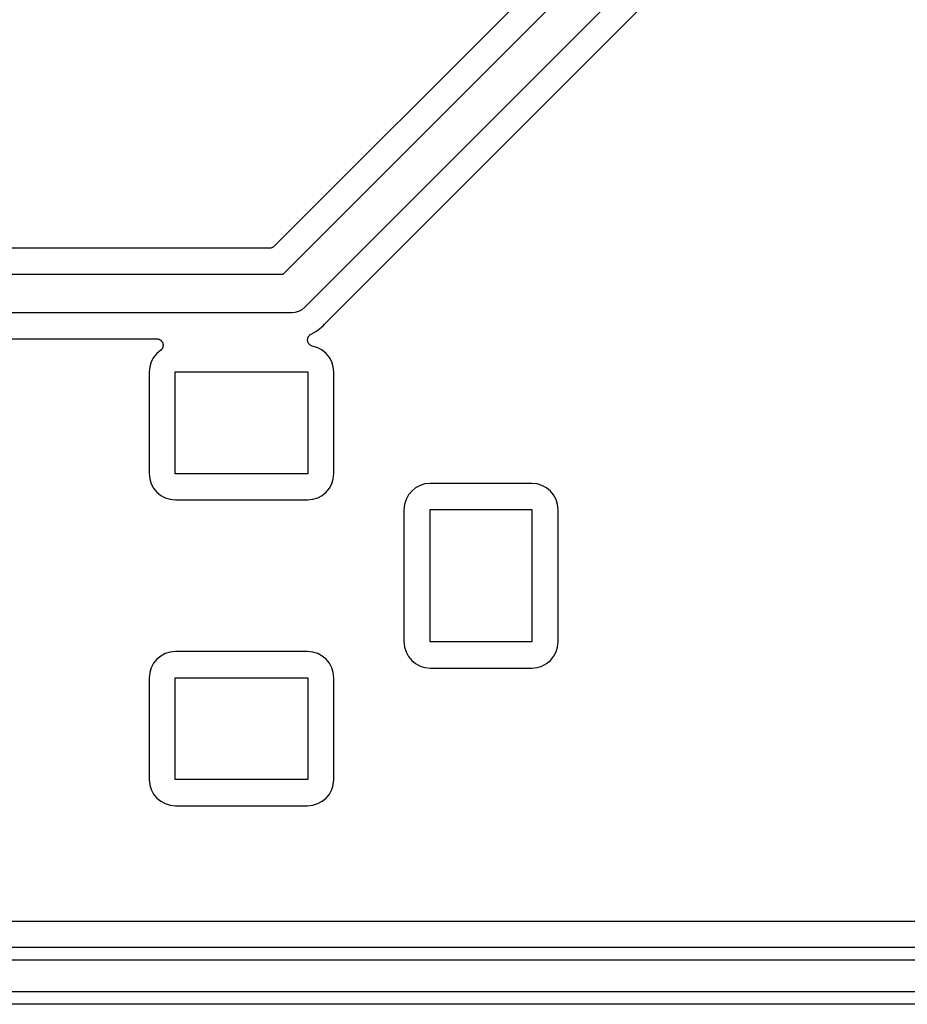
# Model space of a CAD drawing. Extents: x 2.6 to 14.5, y -8.4 to -1.4.
# Tile 26 of 43: x 10.829 to 11.514, y -8.406 to -7.646. Entities that reach past the tile are written whole.
import ezdxf

# ---------------------------------------------------------------- set-up
doc = ezdxf.new("R2010")
doc.units = 0
doc.header["$MEASUREMENT"] = 0
doc.layers.add('BLACK', color=7, linetype='CONTINUOUS')

msp = doc.modelspace()

# ---------------------------------------------------------------- linework, layer by layer
at = {"layer": 'BLACK', "linetype": 'CONTINUOUS'}
for p, q in [((11.0321, -7.842), (11.813, -7.06104)), ((11.759, -7.08676), (11.0252, -7.82054)), ((11.8342, -7.08225), (11.0494, -7.86709)), ((11.0644, -7.88036), (11.5027, -7.44203)), ((11.0217, -7.822), (9.03248, -7.822)), ((11.0222, -7.82195), (11.0217, -7.822)), ((11.0226, -7.82191), (11.0222, -7.82195)), ((11.0227, -7.82191), (11.0226, -7.82191)), ((11.0231, -7.82177), (11.0227, -7.8219)), ((11.0227, -7.8219), (11.0227, -7.82191)), ((11.0236, -7.82164), (11.0231, -7.82177)), ((11.024, -7.82141), (11.0236, -7.82162)), ((11.0236, -7.82162), (11.0236, -7.82163)), ((11.0236, -7.82163), (11.0236, -7.82164)), ((11.0244, -7.82119), (11.024, -7.82141)), ((11.0245, -7.82118), (11.0244, -7.82119)), ((11.0248, -7.82087), (11.0245, -7.82116)), ((11.0245, -7.82116), (11.0245, -7.82118)), ((11.0252, -7.82058), (11.0248, -7.82087)), ((11.0252, -7.82054), (11.0252, -7.82055)), ((11.0252, -7.82055), (11.0252, -7.82055)), ((11.0252, -7.82055), (11.0252, -7.82055)), ((11.0252, -7.82055), (11.0252, -7.82058)), ((9.03126, -7.842), (11.0321, -7.842)), ((11.0466, -7.86953), (11.044, -7.87093)), ((11.0489, -7.86766), (11.0466, -7.86953)), ((11.0494, -7.86709), (11.0489, -7.86766)), ((11.0375, -7.872), (10.0051, -7.872)), ((11.0383, -7.87207), (11.0375, -7.872)), ((11.039, -7.872), (11.0383, -7.87207)), ((11.0412, -7.87178), (11.039, -7.872)), ((11.039, -7.872), (11.039, -7.872)), ((11.044, -7.87093), (11.0412, -7.87178)), ((11.0578, -7.88624), (11.0631, -7.88187)), ((11.0631, -7.88187), (11.0641, -7.88072)), ((11.0641, -7.88067), (11.0643, -7.88052)), ((11.0641, -7.88072), (11.0641, -7.88067)), ((11.0643, -7.88052), (11.0644, -7.88036)), ((10.0656, -7.892), (10.9344, -7.892)), ((10.9344, -7.892), (10.9345, -7.892)), ((10.9345, -7.892), (10.9347, -7.89203)), ((10.9347, -7.89203), (10.935, -7.89203)), ((10.935, -7.89203), (10.9352, -7.89208)), ((10.9352, -7.89208), (10.9355, -7.89211)), ((10.9355, -7.89211), (10.9357, -7.89218)), ((10.9357, -7.89218), (10.9359, -7.89223)), ((10.9359, -7.89223), (10.9361, -7.89233)), ((10.9361, -7.89233), (10.9364, -7.8924)), ((10.9364, -7.8924), (10.9366, -7.89252)), ((10.9366, -7.89252), (10.9368, -7.89261)), ((10.9368, -7.89261), (10.937, -7.89275)), ((10.937, -7.89275), (10.9372, -7.89287)), ((10.9372, -7.89287), (10.9374, -7.89303)), ((10.9374, -7.89303), (10.9376, -7.89316)), ((10.9376, -7.89316), (10.9378, -7.89334)), ((10.9378, -7.89334), (10.938, -7.8935)), ((10.938, -7.8935), (10.9381, -7.89369)), ((10.9381, -7.89369), (10.9383, -7.89386)), ((11.051, -7.89235), (11.0511, -7.89187)), ((11.051, -7.89236), (11.051, -7.89235)), ((11.051, -7.89285), (11.051, -7.89236)), ((11.051, -7.89236), (11.051, -7.89236)), ((11.051, -7.89332), (11.051, -7.89285)), ((11.051, -7.89333), (11.051, -7.89332)), ((11.051, -7.89334), (11.051, -7.89333)), ((11.0511, -7.89382), (11.051, -7.89334)), ((11.0511, -7.89187), (11.0512, -7.89141)), ((11.0512, -7.89139), (11.0514, -7.89095)), ((11.0512, -7.8914), (11.0512, -7.89139)), ((11.0512, -7.89141), (11.0512, -7.8914)), ((11.0514, -7.89095), (11.0516, -7.89051)), ((11.0516, -7.89049), (11.0519, -7.89009)), ((11.0516, -7.8905), (11.0516, -7.89049)), ((11.0516, -7.89051), (11.0516, -7.8905)), ((11.0519, -7.89009), (11.0522, -7.8897)), ((11.0522, -7.88968), (11.0525, -7.88934)), ((11.0522, -7.88969), (11.0522, -7.88968)), ((11.0522, -7.8897), (11.0522, -7.88969)), ((11.0525, -7.88934), (11.0528, -7.88901)), ((11.0528, -7.88901), (11.0529, -7.889)), ((11.0529, -7.889), (11.0533, -7.88873)), ((11.0529, -7.889), (11.0529, -7.889)), ((11.0533, -7.88873), (11.0537, -7.88847)), ((11.0537, -7.88847), (11.0578, -7.88624)), ((10.9376, -7.90087), (10.9346, -7.90331)), ((10.9378, -7.9007), (10.9376, -7.90087)), ((10.9379, -7.90055), (10.9378, -7.9007)), ((10.9381, -7.90035), (10.9379, -7.90055)), ((10.9383, -7.90018), (10.9381, -7.90035)), ((10.9383, -7.89386), (10.9384, -7.89407)), ((10.9384, -7.89998), (10.9383, -7.90018)), ((10.9384, -7.89407), (10.9386, -7.89426)), ((10.9386, -7.8998), (10.9384, -7.89998)), ((10.9386, -7.89426), (10.9387, -7.89447)), ((10.9387, -7.89957), (10.9386, -7.8998)), ((10.9387, -7.89447), (10.9388, -7.89467)), ((10.9388, -7.89936), (10.9387, -7.89957)), ((10.9388, -7.89467), (10.9389, -7.8949)), ((10.9389, -7.89915), (10.9388, -7.89936)), ((10.9389, -7.8949), (10.9391, -7.89513)), ((10.939, -7.89894), (10.9389, -7.89915)), ((10.9391, -7.8987), (10.939, -7.89894)), ((10.9391, -7.89513), (10.9391, -7.89535)), ((10.9391, -7.89535), (10.9392, -7.89557)), ((10.9392, -7.89846), (10.9391, -7.8987)), ((10.9392, -7.89557), (10.9393, -7.89582)), ((10.9393, -7.89801), (10.9392, -7.89823)), ((10.9392, -7.89823), (10.9392, -7.89846)), ((10.9393, -7.89582), (10.9393, -7.89606)), ((10.9393, -7.89606), (10.9393, -7.8963)), ((10.9393, -7.8963), (10.9394, -7.89653)), ((10.9394, -7.89751), (10.9393, -7.89775)), ((10.9393, -7.89775), (10.9393, -7.89801)), ((10.9394, -7.89653), (10.9394, -7.89678)), ((10.9394, -7.89678), (10.9394, -7.89703)), ((10.9394, -7.89703), (10.9394, -7.89727)), ((10.9394, -7.89727), (10.9394, -7.89751)), ((11.0512, -7.89428), (11.0511, -7.89382)), ((11.0512, -7.89429), (11.0512, -7.89428)), ((11.0512, -7.8943), (11.0512, -7.89429)), ((11.0514, -7.89475), (11.0512, -7.8943)), ((11.0516, -7.89519), (11.0514, -7.89475)), ((11.0516, -7.8952), (11.0516, -7.89519)), ((11.0516, -7.89519), (11.0516, -7.89519)), ((11.0519, -7.8956), (11.0516, -7.8952)), ((11.0521, -7.896), (11.0519, -7.8956)), ((11.0521, -7.89601), (11.0521, -7.896)), ((11.0521, -7.89602), (11.0521, -7.89601)), ((11.0525, -7.89636), (11.0521, -7.89602)), ((11.0528, -7.8967), (11.0525, -7.89636)), ((11.0528, -7.89671), (11.0528, -7.8967)), ((11.0532, -7.89698), (11.0528, -7.89671)), ((11.0528, -7.89671), (11.0528, -7.89671)), ((11.0536, -7.89725), (11.0532, -7.89698)), ((11.0536, -7.89726), (11.0536, -7.89725)), ((11.0541, -7.89745), (11.0536, -7.89726)), ((11.0536, -7.89726), (11.0536, -7.89726)), ((11.0545, -7.89764), (11.0541, -7.89745)), ((11.0547, -7.89768), (11.0545, -7.89764)), ((11.0545, -7.89764), (11.0545, -7.89764)), ((11.0545, -7.89764), (11.0545, -7.89764)), ((11.0589, -7.89895), (11.0547, -7.89768)), ((11.0623, -7.90081), (11.0589, -7.89895)), ((11.0654, -7.90331), (11.0623, -7.90081)), ((10.9321, -7.90635), (10.9303, -7.90983)), ((10.9346, -7.90331), (10.9321, -7.90635)), ((11.0679, -7.90635), (11.0654, -7.90331)), ((11.0697, -7.90983), (11.0679, -7.90635)), ((10.9291, -7.9136), (10.9287, -7.91777)), ((10.9303, -7.90983), (10.9291, -7.9136)), ((11.0709, -7.9136), (11.0697, -7.90983)), ((11.0713, -7.91777), (11.0709, -7.9136)), ((10.9287, -7.91777), (10.9287, -7.99601)), ((10.9488, -7.99626), (10.9488, -7.91752)), ((10.9488, -7.91752), (11.0512, -7.91752)), ((11.0512, -7.91752), (11.0512, -7.99626)), ((11.0713, -7.99601), (11.0713, -7.91777)), ((10.9287, -7.99601), (10.9291, -8.00018)), ((11.0512, -7.99626), (10.9488, -7.99626)), ((11.0709, -8.00018), (11.0713, -7.99601)), ((10.9291, -8.00018), (10.9303, -8.00395)), ((10.9303, -8.00395), (10.9321, -8.00743)), ((10.9321, -8.00743), (10.9346, -8.01047)), ((11.0654, -8.01047), (11.0679, -8.00743)), ((11.0679, -8.00743), (11.0697, -8.00395)), ((11.0697, -8.00395), (11.0709, -8.00018)), ((11.1345, -8.00711), (11.1315, -8.00961)), ((11.138, -8.00525), (11.1345, -8.00711)), ((11.1417, -8.00411), (11.138, -8.00525)), ((11.1459, -8.0037), (11.1417, -8.00411)), ((11.2242, -8.0037), (11.1459, -8.0037)), ((11.2283, -8.00411), (11.2242, -8.0037)), ((11.2321, -8.00525), (11.2283, -8.00411)), ((11.2356, -8.00711), (11.2321, -8.00525)), ((11.2386, -8.00961), (11.2356, -8.00711)), ((10.9346, -8.01047), (10.9377, -8.01297)), ((10.9377, -8.01297), (10.9411, -8.01483)), ((10.9411, -8.01483), (10.9449, -8.01597)), ((11.0551, -8.01597), (11.0589, -8.01483)), ((11.0589, -8.01483), (11.0623, -8.01297)), ((11.0623, -8.01297), (11.0654, -8.01047)), ((11.129, -8.01265), (11.1271, -8.01613)), ((11.1315, -8.00961), (11.129, -8.01265)), ((11.2411, -8.01265), (11.2386, -8.00961)), ((11.243, -8.01613), (11.2411, -8.01265)), ((10.9449, -8.01597), (10.9491, -8.01638)), ((10.9491, -8.01638), (11.0509, -8.01638)), ((11.0509, -8.01638), (11.0551, -8.01597)), ((11.126, -8.0199), (11.1255, -8.02406)), ((11.1271, -8.01613), (11.126, -8.0199)), ((11.2441, -8.0199), (11.243, -8.01613)), ((11.2445, -8.02406), (11.2441, -8.0199)), ((11.1255, -8.02406), (11.1255, -8.12594)), ((11.1457, -8.12618), (11.1457, -8.02382)), ((11.1457, -8.02382), (11.2244, -8.02382)), ((11.2244, -8.02382), (11.2244, -8.12618)), ((11.2445, -8.12594), (11.2445, -8.02406)), ((11.1255, -8.12594), (11.126, -8.1301)), ((11.2244, -8.12618), (11.1457, -8.12618)), ((11.2441, -8.1301), (11.2445, -8.12594)), ((10.9377, -8.13703), (10.9346, -8.13953)), ((10.9411, -8.13517), (10.9377, -8.13703)), ((10.9449, -8.13403), (10.9411, -8.13517)), ((10.9491, -8.13362), (10.9449, -8.13403)), ((11.0509, -8.13362), (10.9491, -8.13362)), ((11.0551, -8.13403), (11.0509, -8.13362)), ((11.0589, -8.13517), (11.0551, -8.13403)), ((11.0623, -8.13703), (11.0589, -8.13517)), ((11.0654, -8.13953), (11.0623, -8.13703)), ((11.126, -8.1301), (11.1271, -8.13387)), ((11.1271, -8.13387), (11.129, -8.13735)), ((11.2411, -8.13735), (11.243, -8.13387)), ((11.243, -8.13387), (11.2441, -8.1301)), ((10.9321, -8.14257), (10.9303, -8.14605)), ((10.9346, -8.13953), (10.9321, -8.14257)), ((11.0679, -8.14257), (11.0654, -8.13953)), ((11.0697, -8.14605), (11.0679, -8.14257)), ((11.129, -8.13735), (11.1315, -8.14039)), ((11.1315, -8.14039), (11.1345, -8.14289)), ((11.1345, -8.14289), (11.138, -8.14475)), ((11.2321, -8.14475), (11.2356, -8.14289)), ((11.2356, -8.14289), (11.2386, -8.14039)), ((11.2386, -8.14039), (11.2411, -8.13735)), ((10.9291, -8.14982), (10.9287, -8.15399)), ((10.9303, -8.14605), (10.9291, -8.14982)), ((11.0709, -8.14982), (11.0697, -8.14605)), ((11.0713, -8.15399), (11.0709, -8.14982)), ((11.138, -8.14475), (11.1417, -8.14589)), ((11.1417, -8.14589), (11.1459, -8.1463)), ((11.1459, -8.1463), (11.2242, -8.1463)), ((11.2242, -8.1463), (11.2283, -8.14589)), ((11.2283, -8.14589), (11.2321, -8.14475)), ((10.9287, -8.15399), (10.9287, -8.23223)), ((10.9488, -8.23248), (10.9488, -8.15374)), ((10.9488, -8.15374), (11.0512, -8.15374)), ((11.0512, -8.15374), (11.0512, -8.23248)), ((11.0713, -8.23223), (11.0713, -8.15399)), ((10.9287, -8.23223), (10.9291, -8.2364)), ((11.0512, -8.23248), (10.9488, -8.23248)), ((11.0709, -8.2364), (11.0713, -8.23223)), ((10.9291, -8.2364), (10.9303, -8.24017)), ((10.9303, -8.24017), (10.9321, -8.24365)), ((11.0679, -8.24365), (11.0697, -8.24017)), ((11.0697, -8.24017), (11.0709, -8.2364)), ((10.9321, -8.24365), (10.9346, -8.24669)), ((10.9346, -8.24669), (10.9377, -8.24919)), ((10.9377, -8.24919), (10.9411, -8.25105)), ((10.9411, -8.25105), (10.9449, -8.25219)), ((11.0551, -8.25219), (11.0589, -8.25105)), ((11.0589, -8.25105), (11.0623, -8.24919)), ((11.0623, -8.24919), (11.0654, -8.24669)), ((11.0654, -8.24669), (11.0679, -8.24365)), ((10.9449, -8.25219), (10.9491, -8.2526)), ((10.9491, -8.2526), (11.0509, -8.2526)), ((11.0509, -8.2526), (11.0551, -8.25219)), ((11.5606, -8.342), (7.17043, -8.342)), ((7.16007, -8.362), (11.5709, -8.362)), ((11.5728, -8.372), (7.15825, -8.372)), ((6.32469, -8.39602), (11.6851, -8.39602)), ((11.6869, -8.40602), (6.32286, -8.40602))]:
    msp.add_line(p, q, dxfattribs=at)

doc.saveas('drawing.dxf')
